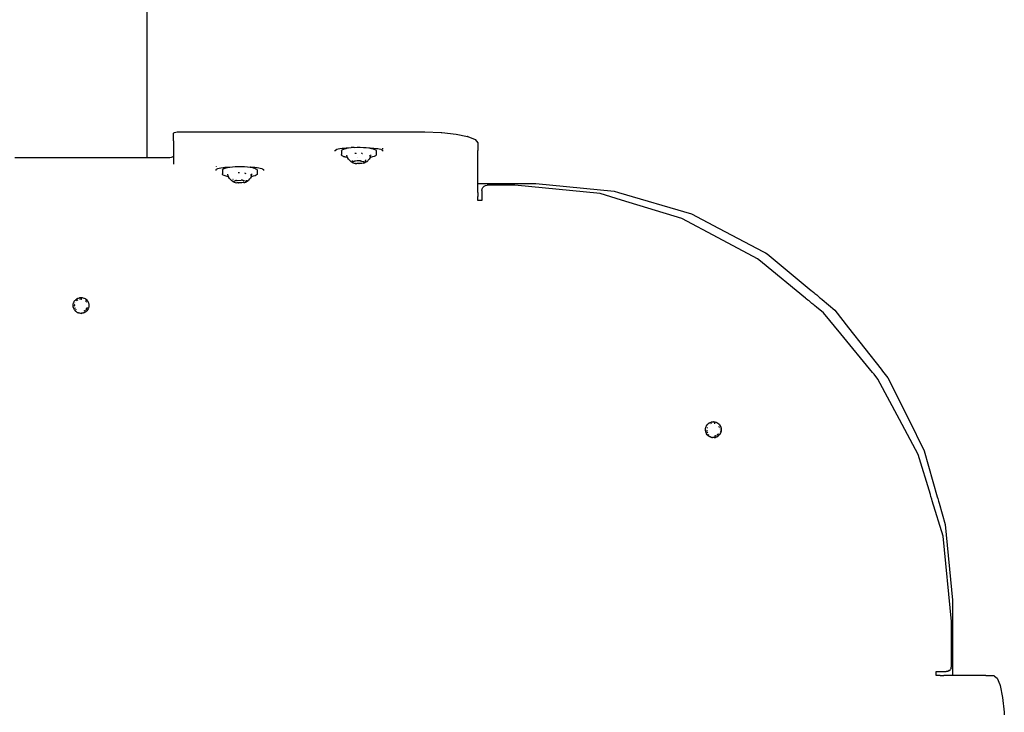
# Model space of a CAD drawing. Extents: x -1073 to 1127, y -1646 to 1793.
# Tile 28 of 39: x 4 to 376, y 779 to 1041. Entities that reach past the tile are written whole.
import ezdxf

# ---------------------------------------------------------------- set-up
doc = ezdxf.new("R2010")
doc.units = 0
doc.layers.get('0').update_dxf_attribs({"linetype": 'CONTINUOUS'})

msp = doc.modelspace()

# ---------------------------------------------------------------- linework, layer by layer
for p, q in [((52.34, 1012.75), (52.34, 1118.17)), ((52.34, 1011), (52.34, 1012.75)), ((52.34, 1008.15), (52.34, 1011)), ((52.34, 1006.49), (52.34, 1008.15)), ((52.34, 1003.64), (52.34, 1006.49)), ((52.34, 1002.27), (52.34, 1003.64)), ((52.34, 999.76), (52.34, 1002.27)), ((52.34, 989.05), (52.34, 999.76)), ((62.34, 998.27), (62.43, 998.4)), ((62.34, 995.34), (62.34, 998.27)), ((62.43, 998.4), (62.72, 998.52)), ((62.72, 998.52), (63.16, 998.61)), ((63.16, 998.61), (63.72, 998.67)), ((63.72, 998.67), (64.34, 998.69)), ((64.34, 998.69), (80.25, 998.69)), ((80.25, 998.69), (80.64, 998.69)), ((80.64, 998.69), (81.06, 998.69)), ((81.06, 998.69), (81.73, 998.69)), ((81.73, 998.69), (82.15, 998.69)), ((82.15, 998.69), (83.4, 998.69)), ((83.4, 998.69), (85.09, 998.69)), ((85.09, 998.69), (87, 998.69)), ((87, 998.69), (88.92, 998.69)), ((88.92, 998.69), (90.59, 998.69)), ((90.59, 998.69), (91.81, 998.69)), ((91.81, 998.69), (92.44, 998.69)), ((92.44, 998.69), (111.26, 998.69)), ((111.26, 998.69), (126.71, 998.69)), ((126.71, 998.69), (127.24, 998.69)), ((127.24, 998.69), (128.33, 998.69)), ((128.33, 998.69), (129.85, 998.69)), ((129.85, 998.69), (131.6, 998.69)), ((131.6, 998.69), (133.29, 998.69)), ((133.29, 998.69), (134.66, 998.69)), ((134.66, 998.69), (135.52, 998.69)), ((135.52, 998.69), (137.68, 998.69)), ((137.68, 998.69), (138.4, 998.69)), ((138.4, 998.69), (144.01, 998.69)), ((144.01, 998.69), (157.34, 998.69)), ((157.34, 998.69), (163.52, 998.49)), ((163.52, 998.49), (163.71, 998.47)), ((163.71, 998.47), (169.09, 997.9)), ((169.09, 997.9), (173.46, 996.99)), ((62.34, 995.34), (62.34, 989.47)), ((173.52, 996.98), (173.46, 996.99)), ((173.52, 996.98), (176.36, 995.82)), ((176.36, 995.82), (177.34, 994.53)), ((177.34, 994.53), (177.34, 991.6)), ((123.41, 991.78), (123.51, 991.83)), ((123.41, 991.68), (123.41, 991.78)), ((123.41, 991.56), (123.41, 991.68)), ((123.41, 991.42), (123.41, 991.56)), ((123.51, 991.83), (124.01, 992.12)), ((124.01, 992.12), (124.49, 992.24)), ((124.49, 992.24), (125.12, 992.39)), ((125.12, 992.39), (126.05, 992.51)), ((125.74, 991.58), (125.86, 991.77)), ((125.74, 991.58), (125.74, 990.73)), ((125.74, 990.73), (125.74, 990.56)), ((125.74, 990.56), (125.74, 990.49)), ((125.74, 990.49), (125.74, 990.19)), ((125.74, 990.11), (125.74, 990.19)), ((125.8, 989.87), (125.74, 990.11)), ((125.86, 991.77), (125.89, 991.82)), ((125.89, 991.82), (126.03, 991.92)), ((126.03, 991.92), (126.24, 992.06)), ((126.05, 992.51), (126.63, 992.57)), ((126.24, 992.06), (126.63, 992.21)), ((126.63, 992.57), (126.93, 992.59)), ((126.63, 992.21), (126.8, 992.27)), ((126.8, 992.27), (126.98, 992.32)), ((126.93, 992.59), (127.54, 992.61)), ((126.98, 992.32), (127.53, 992.47)), ((127.53, 992.47), (127.59, 992.48)), ((127.54, 992.61), (127.84, 992.62)), ((127.59, 992.48), (127.75, 992.51)), ((127.75, 992.51), (127.86, 992.53)), ((127.84, 992.62), (128.34, 992.64)), ((127.86, 992.53), (128.34, 992.64)), ((128.34, 992.64), (128.41, 992.63)), ((128.41, 992.63), (129.42, 992.76)), ((130.52, 992.85), (129.42, 992.76)), ((130.52, 992.85), (131.69, 992.89)), ((131.22, 990.56), (130.83, 990.56)), ((131.35, 990.56), (131.22, 990.56)), ((131.35, 990.56), (131.37, 990.6)), ((131.69, 992.89), (132.87, 992.89)), ((132.87, 992.89), (134.04, 992.85)), ((133.59, 990.55), (133.3, 990.61)), ((133.59, 990.55), (133.7, 990.53)), ((134.04, 992.85), (135.15, 992.77)), ((135.15, 992.77), (136.17, 992.64)), ((136.17, 992.64), (136.21, 992.64)), ((136.21, 992.64), (136.34, 992.64)), ((136.34, 992.64), (136.65, 992.63)), ((136.34, 992.64), (136.62, 992.56)), ((136.62, 992.56), (137.07, 992.48)), ((136.65, 992.63), (137.5, 992.59)), ((136.88, 989.86), (136.94, 990.07)), ((137.07, 992.48), (137.39, 992.4)), ((137.39, 992.4), (137.81, 992.29)), ((137.5, 992.59), (138.05, 992.57)), ((137.81, 992.29), (138.05, 992.21)), ((138.05, 992.57), (138.94, 992.47)), ((138.05, 992.21), (138.38, 992.08)), ((138.38, 992.08), (138.67, 991.9)), ((138.67, 991.9), (138.76, 991.85)), ((138.76, 991.85), (138.93, 991.6)), ((138.93, 990.14), (138.88, 989.89)), ((138.93, 991.6), (138.93, 990.73)), ((138.93, 990.73), (138.93, 990.64)), ((138.93, 990.64), (138.93, 990.14)), ((138.94, 992.47), (139.55, 992.39)), ((139.55, 992.39), (140.06, 992.27)), ((140.06, 992.27), (140.67, 992.12)), ((140.67, 992.12), (140.84, 992.02)), ((140.84, 992.02), (141.26, 991.78)), ((141.26, 992.6), (141.26, 992.42)), ((141.26, 992.42), (141.26, 992.11)), ((141.26, 991.78), (141.26, 991.42)), ((177.34, 991.31), (177.34, 991.6)), ((177.34, 989.72), (177.34, 991.31)), ((2.34, 989.05), (5.96, 989.05)), ((5.96, 989.05), (6.85, 989.05)), ((6.85, 989.05), (7.22, 989.05)), ((7.22, 989.05), (8.25, 989.05)), ((8.25, 989.05), (8.66, 989.05)), ((8.66, 989.05), (9.7, 989.05)), ((9.7, 989.05), (10.11, 989.05)), ((10.11, 989.05), (27.34, 989.05)), ((27.34, 989.05), (44.56, 989.05)), ((44.56, 989.05), (44.97, 989.05)), ((44.97, 989.05), (46.01, 989.05)), ((46.01, 989.05), (46.43, 989.07)), ((46.43, 989.07), (47.45, 989.05)), ((47.45, 989.05), (47.82, 989.05)), ((47.82, 989.05), (48.72, 989.05)), ((48.72, 989.05), (52.34, 989.05)), ((52.34, 989.05), (52.68, 989.05)), ((52.68, 989.05), (52.94, 989.05)), ((52.94, 989.05), (53.24, 989.05)), ((53.24, 989.05), (60.34, 989.05)), ((60.34, 989.05), (60.95, 989.07)), ((60.95, 989.07), (61.51, 989.13)), ((61.51, 989.13), (61.95, 989.22)), ((61.95, 989.22), (62.24, 989.34)), ((62.24, 989.34), (62.34, 989.47)), ((62.34, 989.47), (62.34, 989.33)), ((62.34, 989.33), (62.34, 989.2)), ((62.34, 989.2), (62.34, 989.09)), ((62.34, 989.09), (62.34, 989)), ((62.34, 989), (62.34, 988.95)), ((62.34, 988.95), (62.34, 988.92)), ((62.34, 988.92), (62.34, 988.87)), ((62.34, 988.87), (62.34, 988.83)), ((62.34, 988.83), (62.34, 988.8)), ((62.34, 988.8), (62.34, 986.73)), ((62.34, 986.73), (62.34, 986.69)), ((62.34, 986.69), (62.34, 986.53)), ((126.08, 989.63), (125.8, 989.87)), ((126.55, 989.4), (126.08, 989.63)), ((126.55, 989.4), (126.63, 989.38)), ((126.82, 989.32), (126.63, 989.38)), ((127.04, 989.25), (126.82, 989.32)), ((127.21, 989.2), (127.04, 989.25)), ((127.37, 989.16), (127.21, 989.2)), ((127.67, 989.1), (127.37, 989.16)), ((128.04, 989.02), (127.67, 989.1)), ((127.82, 989.76), (127.77, 989.95)), ((127.84, 989.71), (127.82, 989.76)), ((127.89, 989.52), (127.84, 989.71)), ((127.92, 989.41), (127.89, 989.52)), ((127.96, 989.28), (127.92, 989.41)), ((127.99, 989.18), (127.96, 989.28)), ((128.04, 989.02), (127.99, 989.18)), ((128.09, 989.01), (128.04, 989.02)), ((128.44, 988.39), (128.09, 989.01)), ((128.44, 988.39), (128.54, 988.22)), ((128.69, 988.13), (128.54, 988.22)), ((128.69, 988.13), (128.81, 987.97)), ((128.81, 987.97), (129.07, 987.73)), ((129.07, 987.73), (129.15, 987.58)), ((129.42, 987.4), (129.15, 987.58)), ((129.71, 987.22), (129.42, 987.4)), ((129.85, 987.12), (129.71, 987.22)), ((129.88, 987.87), (129.85, 987.92)), ((129.88, 987.87), (129.85, 987.78)), ((129.85, 987.78), (129.88, 987.73)), ((129.88, 987.73), (129.85, 987.67)), ((129.85, 987.67), (129.85, 987.48)), ((129.85, 987.48), (129.85, 987.44)), ((129.85, 987.26), (129.85, 987.2)), ((129.85, 987.12), (129.89, 987.12)), ((129.89, 987.12), (129.95, 987.16)), ((129.96, 987.06), (129.89, 987.12)), ((129.95, 987.16), (130.48, 987.57)), ((129.96, 987.06), (130.21, 986.95)), ((130.21, 986.95), (130.57, 986.86)), ((130.48, 987.57), (130.52, 987.64)), ((130.52, 987.64), (130.66, 987.61)), ((130.57, 986.86), (130.99, 986.8)), ((131.1, 987.63), (130.66, 987.61)), ((131.03, 986.78), (130.99, 986.8)), ((131.03, 986.78), (131.57, 986.73)), ((131.14, 987.68), (131.1, 987.63)), ((131.69, 987.73), (131.14, 987.68)), ((131.67, 986.75), (131.57, 986.73)), ((131.7, 989.12), (131.66, 989.12)), ((131.82, 986.72), (131.67, 986.75)), ((132.27, 987.74), (131.69, 987.73)), ((132.4, 986.71), (131.82, 986.72)), ((132.86, 987.73), (132.27, 987.74)), ((132.4, 986.71), (132.44, 986.74)), ((132.99, 986.72), (132.44, 986.74)), ((132.86, 987.73), (133, 987.78)), ((132.99, 986.72), (133.03, 986.75)), ((133, 987.78), (133.1, 987.72)), ((133.53, 986.77), (133.03, 986.75)), ((133.32, 987.67), (133.1, 987.72)), ((133.32, 987.67), (134.05, 987.52)), ((134.01, 986.84), (133.53, 986.77)), ((134.16, 986.88), (134.01, 986.84)), ((134.05, 987.52), (134.16, 987.5)), ((134.16, 987.5), (134.19, 987.49)), ((134.19, 986.88), (134.16, 986.88)), ((134.19, 987.49), (134.71, 987.39)), ((134.19, 986.88), (134.53, 986.98)), ((134.53, 986.98), (134.75, 987.09)), ((134.71, 987.39), (134.77, 987.39)), ((134.75, 987.09), (134.77, 987.12)), ((134.77, 987.39), (134.82, 987.4)), ((134.77, 987.12), (134.79, 987.15)), ((134.79, 987.15), (134.84, 987.21)), ((134.82, 988.17), (134.83, 987.88)), ((134.82, 987.81), (134.83, 987.88)), ((134.82, 987.81), (134.82, 987.78)), ((134.82, 987.78), (134.82, 987.67)), ((134.82, 987.67), (134.82, 987.47)), ((134.84, 987.21), (135.44, 987.52)), ((135.59, 987.67), (135.44, 987.52)), ((135.68, 987.77), (135.59, 987.67)), ((135.87, 987.97), (135.68, 987.77)), ((136.21, 988.32), (135.87, 987.97)), ((136.6, 989.02), (136.21, 988.32)), ((136.45, 989.64), (136.25, 989.57)), ((136.63, 989.06), (136.6, 989.02)), ((136.66, 989.1), (136.63, 989.06)), ((136.72, 989.04), (136.63, 989.06)), ((136.66, 989.1), (136.7, 989.26)), ((136.7, 989.26), (136.72, 989.36)), ((136.72, 989.36), (136.75, 989.47)), ((137.53, 989.22), (136.72, 989.04)), ((136.75, 989.47), (136.81, 989.63)), ((136.8, 989.71), (136.88, 989.86)), ((136.82, 989.67), (136.8, 989.71)), ((136.81, 989.63), (136.82, 989.67)), ((138.18, 989.42), (137.53, 989.22)), ((138.63, 989.65), (138.18, 989.42)), ((138.88, 989.89), (138.63, 989.65)), ((177.34, 985.74), (177.34, 989.72)), ((78.41, 985.57), (78.41, 985.43)), ((78.41, 984.5), (78.51, 984.56)), ((78.41, 984.14), (78.41, 984.5)), ((78.51, 984.56), (79.01, 984.84)), ((79.01, 984.84), (79.49, 984.96)), ((79.49, 984.96), (80.12, 985.12)), ((80.12, 985.12), (81.05, 985.23)), ((80.75, 984.33), (80.92, 984.57)), ((80.75, 984.33), (80.75, 983.45)), ((80.75, 983.45), (80.75, 983.34)), ((80.75, 983.34), (80.75, 983.28)), ((80.75, 983.28), (80.75, 983.19)), ((80.75, 983.19), (80.75, 982.86)), ((80.79, 982.62), (80.75, 982.86)), ((81.04, 982.38), (80.79, 982.62)), ((80.92, 984.57), (81.3, 984.8)), ((81.05, 985.23), (81.63, 985.3)), ((81.3, 984.8), (81.63, 984.93)), ((81.63, 985.3), (82.82, 985.34)), ((81.63, 984.93), (81.87, 985.02)), ((81.87, 985.02), (82.62, 985.21)), ((82.62, 985.21), (82.75, 985.23)), ((82.75, 985.23), (83.34, 985.36)), ((82.84, 982.45), (82.78, 982.65)), ((82.84, 985.38), (82.82, 985.34)), ((82.84, 985.38), (83.34, 985.36)), ((83.34, 985.36), (83.46, 985.36)), ((83.46, 985.36), (83.52, 985.37)), ((83.52, 985.37), (84.54, 985.49)), ((84.54, 985.49), (85.65, 985.58)), ((85.65, 985.58), (86.82, 985.62)), ((86.68, 983.34), (86.76, 983.34)), ((86.76, 983.34), (86.95, 983.34)), ((86.82, 985.62), (88, 985.62)), ((86.95, 983.34), (87.25, 983.34)), ((88, 985.62), (89.16, 985.57)), ((89.09, 983.17), (89.41, 983.07)), ((89.16, 985.57), (90.26, 985.48)), ((89.41, 983.07), (89.57, 983.02)), ((90.26, 985.48), (91.27, 985.35)), ((91.34, 985.36), (91.27, 985.35)), ((91.34, 985.36), (92.5, 985.32)), ((91.34, 985.36), (92.16, 985.19)), ((91.82, 982.4), (91.88, 982.6)), ((91.88, 982.6), (91.93, 982.81)), ((92.16, 985.19), (92.39, 985.13)), ((92.39, 985.13), (92.88, 984.99)), ((92.5, 985.32), (93.05, 985.3)), ((92.88, 984.99), (93.05, 984.93)), ((93.05, 985.3), (93.94, 985.19)), ((93.05, 984.93), (93.43, 984.78)), ((93.43, 984.78), (93.66, 984.62)), ((93.66, 984.62), (93.79, 984.54)), ((93.87, 982.59), (93.71, 982.45)), ((93.79, 984.54), (93.93, 984.3)), ((93.93, 982.83), (93.87, 982.59)), ((93.93, 984.3), (93.93, 983.45)), ((93.93, 983.45), (93.93, 983.26)), ((93.93, 983.26), (93.93, 983.05)), ((93.93, 983.05), (93.93, 982.83)), ((93.94, 985.19), (94.55, 985.12)), ((94.55, 985.12), (95.06, 984.99)), ((95.06, 984.99), (95.67, 984.84)), ((95.67, 984.84), (95.84, 984.74)), ((95.84, 984.74), (96.26, 984.5)), ((96.26, 984.5), (96.26, 984.14)), ((177.34, 979.13), (177.34, 985.74)), ((81.49, 982.15), (81.04, 982.38)), ((82.13, 981.94), (81.49, 982.15)), ((82.94, 981.76), (82.13, 981.94)), ((82.84, 982.42), (82.84, 982.45)), ((82.9, 982.23), (82.84, 982.42)), ((82.92, 982.14), (82.9, 982.23)), ((82.96, 982.01), (82.92, 982.14)), ((83.08, 981.74), (82.94, 981.76)), ((82.99, 981.89), (82.96, 982.01)), ((83.05, 981.79), (82.99, 981.89)), ((83.08, 981.74), (83.05, 981.79)), ((83.45, 981.1), (83.08, 981.74)), ((83.45, 981.1), (83.48, 981.06)), ((83.56, 980.93), (83.48, 981.06)), ((83.56, 980.93), (83.64, 980.88)), ((83.64, 980.88), (83.77, 980.73)), ((83.77, 980.73), (84.03, 980.5)), ((84.03, 980.5), (84.07, 980.44)), ((84.07, 980.44), (84.17, 980.29)), ((84.41, 980.15), (84.17, 980.29)), ((84.49, 980.1), (84.41, 980.15)), ((84.54, 980.11), (84.49, 980.1)), ((84.77, 979.95), (84.54, 980.11)), ((84.75, 980.87), (84.76, 980.79)), ((84.76, 980.79), (84.79, 980.77)), ((84.79, 980.77), (84.77, 980.71)), ((84.77, 979.95), (84.84, 979.94)), ((84.84, 979.94), (85.78, 980.34)), ((84.85, 979.89), (84.84, 979.94)), ((84.85, 979.89), (84.99, 979.77)), ((84.99, 979.77), (85.26, 979.66)), ((85.26, 979.66), (85.58, 979.6)), ((85.58, 979.6), (85.61, 979.59)), ((85.64, 979.57), (85.61, 979.59)), ((85.64, 979.57), (86.11, 979.49)), ((85.78, 980.34), (85.85, 980.36)), ((85.85, 980.36), (85.91, 980.43)), ((85.91, 980.43), (86.06, 980.39)), ((86.06, 980.39), (86.14, 980.36)), ((86.2, 979.51), (86.11, 979.49)), ((86.14, 980.36), (86.2, 980.35)), ((86.2, 980.35), (86.3, 980.35)), ((86.34, 979.47), (86.2, 979.51)), ((86.3, 980.35), (87.85, 980.42)), ((86.87, 979.48), (86.34, 979.47)), ((86.91, 979.44), (86.87, 979.48)), ((86.91, 979.44), (86.95, 979.48)), ((87.5, 979.43), (86.95, 979.48)), ((87.5, 979.43), (87.53, 979.46)), ((88.08, 979.45), (87.53, 979.46)), ((88.33, 980.42), (87.85, 980.42)), ((88.61, 979.5), (88.08, 979.45)), ((88.33, 980.42), (88.48, 980.46)), ((88.48, 980.46), (88.56, 980.4)), ((88.56, 980.4), (88.66, 980.37)), ((88.76, 979.54), (88.61, 979.5)), ((88.66, 980.37), (88.76, 980.34)), ((88.76, 980.34), (88.81, 980.32)), ((88.83, 979.53), (88.76, 979.54)), ((88.81, 980.32), (89.82, 980.01)), ((88.83, 979.53), (89.25, 979.61)), ((89.25, 979.61), (89.58, 979.72)), ((89.58, 979.72), (89.71, 979.8)), ((89.71, 979.8), (89.77, 979.83)), ((89.77, 979.83), (90.46, 980.26)), ((89.82, 980.01), (89.9, 980.02)), ((89.9, 980.5), (89.9, 980.3)), ((89.9, 980.3), (89.9, 980.23)), ((89.9, 980.07), (89.9, 980.23)), ((90.59, 980.4), (90.46, 980.26)), ((91.06, 980.89), (90.59, 980.4)), ((91.06, 980.89), (91.22, 981.06)), ((91.62, 981.74), (91.22, 981.06)), ((91.49, 982.38), (91.42, 982.36)), ((91.56, 982.41), (91.49, 982.38)), ((91.62, 982.45), (91.56, 982.41)), ((91.72, 982.51), (91.62, 982.45)), ((92.45, 981.92), (91.62, 981.74)), ((91.67, 981.84), (91.62, 981.74)), ((91.67, 981.84), (91.74, 981.97)), ((91.73, 982.08), (91.76, 982.19)), ((91.74, 981.97), (91.73, 982.08)), ((91.76, 982.19), (91.81, 982.36)), ((91.81, 982.36), (91.82, 982.4)), ((93.11, 982.12), (92.45, 981.92)), ((93.59, 982.35), (93.11, 982.12)), ((93.71, 982.45), (93.59, 982.35)), ((177.34, 979.13), (199.22, 979.13)), ((177.34, 975.72), (177.34, 979.13)), ((199.22, 979.13), (228.8, 976.26)), ((177.34, 975.72), (177.34, 975.53)), ((177.34, 975.53), (177.34, 975.2)), ((177.34, 975.2), (177.34, 974.76)), ((178.84, 976.54), (178.93, 977.15)), ((178.84, 976.54), (178.84, 972.75)), ((178.93, 977.15), (179.22, 977.71)), ((179.22, 977.71), (179.66, 978.15)), ((179.66, 978.15), (180.22, 978.44)), ((180.22, 978.44), (180.84, 978.54)), ((191.34, 978.54), (180.84, 978.54)), ((223.53, 975.37), (191.34, 978.54)), ((231.66, 972.9), (223.53, 975.37)), ((228.8, 976.26), (230.52, 975.75)), ((230.52, 975.75), (258.08, 967.65)), ((177.34, 974.76), (177.34, 974.25)), ((177.34, 972.75), (177.34, 974.25)), ((178.84, 972.75), (177.34, 972.75)), ((254.48, 965.98), (231.66, 972.9)), ((268.17, 958.66), (254.48, 965.98)), ((258.08, 967.65), (268.32, 962.26)), ((268.32, 962.26), (285.32, 953.33)), ((283.01, 950.73), (268.17, 958.66)), ((285.32, 953.33), (286.08, 952.93)), ((286.08, 952.93), (286.65, 952.63)), ((284.2, 949.75), (283.01, 950.73)), ((284.9, 949.17), (284.2, 949.75)), ((301.13, 935.86), (284.9, 949.17)), ((286.65, 952.63), (303.3, 938.75)), ((303.3, 938.75), (303.67, 938.45)), ((303.67, 938.45), (304.28, 937.93)), ((304.28, 937.93), (304.71, 937.58)), ((24.58, 934.16), (24.68, 934.44)), ((24.58, 934.16), (24.7, 934.41)), ((24.68, 934.44), (24.8, 934.62)), ((24.7, 934.41), (24.72, 934.44)), ((24.72, 934.44), (24.8, 934.62)), ((24.8, 934.62), (24.85, 934.72)), ((24.85, 934.72), (24.92, 934.79)), ((24.92, 934.79), (25.01, 934.93)), ((24.92, 934.79), (25.01, 934.9)), ((25.01, 934.93), (25.18, 935.1)), ((25.12, 934.14), (25.15, 934.22)), ((25.18, 935.1), (25.37, 935.29)), ((25.37, 935.29), (25.4, 935.33)), ((25.4, 935.33), (25.42, 935.34)), ((25.42, 935.34), (25.76, 935.57)), ((25.58, 934.78), (25.73, 934.95)), ((25.73, 934.95), (25.89, 934.98)), ((25.76, 935.57), (25.91, 935.67)), ((25.89, 934.98), (25.81, 934.91)), ((26.01, 935.09), (25.89, 934.98)), ((25.91, 935.67), (26.04, 935.73)), ((26.1, 935.13), (26.01, 935.09)), ((26.04, 935.73), (26.09, 935.77)), ((26.09, 935.77), (26.15, 935.78)), ((26.1, 935.13), (26.18, 935.21)), ((26.15, 935.78), (26.23, 935.82)), ((26.23, 935.82), (26.31, 935.86)), ((26.31, 935.86), (26.74, 935.96)), ((26.33, 935.84), (26.74, 935.96)), ((26.87, 936), (26.74, 935.96)), ((26.87, 936), (26.94, 936)), ((26.87, 935.45), (27.22, 935.52)), ((26.94, 936), (27.17, 936.03)), ((27.25, 935.46), (27.13, 935.45)), ((27.16, 936.01), (27.19, 936.01)), ((27.17, 936.03), (27.61, 936.02)), ((27.19, 936.01), (27.61, 936.02)), ((27.22, 935.52), (27.29, 935.55)), ((27.29, 935.45), (27.25, 935.46)), ((27.29, 935.55), (27.34, 935.54)), ((27.34, 935.46), (27.29, 935.45)), ((27.34, 935.54), (27.37, 935.51)), ((27.34, 935.46), (27.37, 935.51)), ((27.4, 935.48), (27.34, 935.46)), ((27.38, 935.46), (27.37, 935.51)), ((27.38, 935.46), (27.42, 935.46)), ((27.46, 935.46), (27.4, 935.48)), ((27.42, 935.46), (27.46, 935.46)), ((27.46, 935.46), (27.53, 935.47)), ((27.49, 935.46), (27.46, 935.46)), ((27.53, 935.47), (27.56, 935.5)), ((27.56, 935.5), (27.6, 935.49)), ((27.61, 936.02), (27.69, 936.02)), ((27.61, 936.02), (27.66, 936.01)), ((27.66, 936.01), (27.69, 936.02)), ((27.69, 936.02), (27.74, 936)), ((27.74, 936), (28.03, 935.93)), ((27.74, 936), (28.05, 935.95)), ((28.05, 935.95), (28.44, 935.82)), ((28.44, 935.82), (28.47, 935.81)), ((28.47, 935.81), (28.86, 935.62)), ((28.86, 935.62), (28.87, 935.56)), ((28.87, 935.56), (28.92, 935.58)), ((28.91, 934.97), (28.94, 934.95)), ((28.92, 935.58), (29.13, 935.43)), ((28.97, 934.92), (29.28, 934.54)), ((29.28, 934.54), (29.09, 934.7)), ((29.13, 935.43), (29.19, 935.4)), ((29.19, 935.4), (29.22, 935.36)), ((29.22, 935.36), (29.51, 935.1)), ((29.29, 934.51), (29.28, 934.54)), ((29.29, 934.51), (29.33, 934.49)), ((29.33, 934.43), (29.33, 934.49)), ((29.33, 934.43), (29.4, 934.4)), ((29.4, 934.4), (29.42, 934.38)), ((29.51, 935.1), (29.55, 935.06)), ((29.52, 935.06), (29.54, 935.04)), ((29.54, 935.04), (29.67, 934.9)), ((29.55, 935.06), (29.67, 934.9)), ((29.67, 934.9), (29.75, 934.81)), ((29.75, 934.81), (29.81, 934.71)), ((29.81, 934.71), (29.99, 934.42)), ((29.99, 934.42), (30.04, 934.33)), ((30.03, 934.31), (30.09, 934.2)), ((30.04, 934.33), (30.09, 934.2)), ((30.09, 934.2), (30.14, 934.09)), ((301.47, 935.57), (301.13, 935.86)), ((302.11, 935.05), (301.47, 935.57)), ((302.51, 934.73), (302.11, 935.05)), ((303.21, 934.14), (302.51, 934.73)), ((304.71, 937.58), (305.4, 937.01)), ((305.4, 937.01), (305.82, 936.65)), ((305.82, 936.65), (306.5, 936.09)), ((306.5, 936.09), (306.88, 935.77)), ((306.88, 935.77), (307.47, 935.28)), ((307.47, 935.28), (312.22, 931.32)), ((24.34, 933.19), (24.36, 933.32)), ((24.36, 932.98), (24.34, 933.19)), ((24.35, 932.73), (24.36, 932.98)), ((24.4, 932.49), (24.35, 932.73)), ((24.36, 933.32), (24.4, 933.6)), ((24.38, 932.73), (24.36, 932.98)), ((24.4, 933.6), (24.47, 933.9)), ((24.41, 932.37), (24.4, 932.49)), ((24.44, 932.29), (24.41, 932.37)), ((24.47, 932.15), (24.44, 932.29)), ((24.47, 933.9), (24.49, 933.99)), ((24.55, 931.96), (24.47, 932.15)), ((24.49, 933.99), (24.58, 934.16)), ((24.7, 931.61), (24.55, 931.96)), ((24.83, 931.4), (24.7, 931.61)), ((24.94, 931.24), (24.83, 931.4)), ((24.93, 933.37), (24.87, 933.45)), ((24.93, 933.37), (24.87, 933.33)), ((24.9, 933.28), (24.87, 933.33)), ((24.87, 932.77), (24.92, 933.01)), ((24.87, 932.74), (24.87, 932.77)), ((24.9, 933.28), (24.92, 933.01)), ((24.93, 932.69), (24.93, 932.65)), ((25.15, 930.99), (24.94, 931.24)), ((25.15, 930.99), (24.96, 931.24)), ((25.03, 932.3), (25.11, 932.04)), ((25.16, 931.95), (25.11, 932.04)), ((25.18, 930.95), (25.15, 930.99)), ((25.23, 930.9), (25.18, 930.95)), ((25.41, 930.77), (25.23, 930.9)), ((25.35, 931.65), (25.42, 931.56)), ((25.56, 930.65), (25.41, 930.77)), ((25.42, 931.56), (25.46, 931.51)), ((25.5, 931.39), (25.48, 931.42)), ((25.56, 930.62), (25.56, 930.65)), ((25.78, 930.48), (25.56, 930.62)), ((25.83, 930.44), (25.78, 930.48)), ((25.83, 930.44), (25.94, 930.4)), ((27.49, 930.56), (27.47, 930.56)), ((28.21, 930.77), (28.25, 930.78)), ((28.89, 930.47), (28.55, 930.3)), ((28.57, 930.95), (28.81, 931.08)), ((28.81, 931.08), (28.87, 931.15)), ((28.87, 931.08), (28.84, 931.06)), ((28.94, 930.5), (28.89, 930.47)), ((28.98, 930.53), (28.94, 930.5)), ((29.25, 930.73), (28.98, 930.53)), ((29.13, 931.41), (29.25, 931.55)), ((29.26, 930.77), (29.23, 930.75)), ((29.26, 930.77), (29.25, 930.73)), ((29.57, 931.03), (29.26, 930.77)), ((29.37, 931.63), (29.34, 931.6)), ((29.36, 931.68), (29.38, 931.73)), ((29.36, 931.68), (29.37, 931.63)), ((29.38, 931.73), (29.4, 931.76)), ((29.4, 931.76), (29.42, 931.8)), ((29.4, 931.76), (29.47, 931.75)), ((29.42, 931.8), (29.44, 931.84)), ((29.44, 931.84), (29.47, 931.89)), ((29.47, 931.89), (29.53, 932.01)), ((29.47, 931.75), (29.5, 931.79)), ((29.52, 931.85), (29.5, 931.79)), ((29.55, 931.92), (29.52, 931.85)), ((29.67, 932.24), (29.55, 931.92)), ((29.84, 931.38), (29.57, 931.03)), ((29.83, 931.42), (29.81, 931.39)), ((30.03, 931.71), (29.83, 931.42)), ((29.83, 931.42), (29.84, 931.38)), ((30.05, 931.78), (30.03, 931.71)), ((30.13, 931.96), (30.05, 931.78)), ((30.21, 932.18), (30.13, 931.96)), ((30.14, 934.09), (30.18, 933.92)), ((30.18, 933.92), (30.28, 933.6)), ((30.24, 932.36), (30.19, 932.19)), ((30.24, 932.36), (30.21, 932.18)), ((30.28, 932.48), (30.24, 932.36)), ((30.28, 933.6), (30.28, 933.5)), ((30.28, 933.5), (30.29, 933.32)), ((30.29, 932.62), (30.28, 932.48)), ((30.29, 933.32), (30.33, 933.3)), ((30.29, 933.32), (30.29, 933.29)), ((30.29, 933.29), (30.31, 933.05)), ((30.32, 932.74), (30.29, 932.62)), ((30.33, 933.3), (30.31, 933.05)), ((30.31, 933.05), (30.32, 932.74)), ((303.62, 933.81), (303.21, 934.14)), ((304.31, 933.24), (303.62, 933.81)), ((304.67, 932.95), (304.31, 933.24)), ((305.28, 932.45), (304.67, 932.95)), ((308.01, 930.21), (305.28, 932.45)), ((312.22, 931.32), (317.47, 924.61)), ((26.14, 930.31), (25.94, 930.4)), ((26.33, 930.24), (26.14, 930.31)), ((26.34, 930.21), (26.14, 930.31)), ((26.52, 930.16), (26.34, 930.21)), ((26.58, 930.13), (26.52, 930.16)), ((26.64, 930.13), (26.58, 930.13)), ((26.77, 930.09), (26.64, 930.13)), ((26.91, 930.07), (26.77, 930.09)), ((27.21, 930.04), (26.91, 930.07)), ((27.34, 930.04), (27.21, 930.04)), ((27.39, 930.04), (27.34, 930.04)), ((27.39, 930.04), (27.64, 930.08)), ((27.74, 930.09), (27.64, 930.08)), ((28.08, 930.15), (27.74, 930.09)), ((28.2, 930.16), (28.08, 930.15)), ((28.26, 930.19), (28.2, 930.16)), ((28.5, 930.27), (28.26, 930.19)), ((28.55, 930.3), (28.5, 930.27)), ((314.53, 922.27), (308.01, 930.21)), ((317.47, 924.61), (329.73, 908.92)), ((326.47, 907.71), (314.53, 922.27)), ((329.73, 908.92), (330.3, 908.2)), ((330.3, 908.2), (332.32, 905.61)), ((327.07, 906.99), (326.47, 907.71)), ((328.53, 905.21), (327.07, 906.99)), ((336.72, 889.89), (328.53, 905.21)), ((332.32, 905.61), (340.05, 890.11)), ((343.78, 876.68), (336.72, 889.89)), ((340.05, 890.11), (346.05, 878.08)), ((263.34, 886.05), (263.35, 886.16)), ((263.35, 885.96), (263.34, 886.05)), ((263.34, 885.82), (263.35, 885.89)), ((263.45, 885.24), (263.34, 885.82)), ((263.35, 886.16), (263.36, 886.4)), ((263.35, 885.89), (263.35, 885.96)), ((263.36, 886.4), (263.42, 886.65)), ((263.39, 886.4), (263.42, 886.65)), ((263.42, 886.65), (263.43, 886.68)), ((263.43, 886.68), (263.45, 886.85)), ((263.45, 886.85), (263.5, 886.98)), ((263.5, 886.98), (263.72, 887.49)), ((263.72, 887.49), (263.78, 887.6)), ((263.78, 887.6), (263.95, 887.81)), ((263.91, 886.24), (263.91, 886.19)), ((263.92, 885.84), (263.94, 885.56)), ((263.95, 887.81), (264.06, 888)), ((264.02, 886.82), (263.97, 886.56)), ((264.06, 886.91), (264.02, 886.82)), ((264.06, 888), (264.22, 888.15)), ((264.22, 888.15), (264.3, 888.24)), ((264.3, 888.24), (264.37, 888.29)), ((264.37, 888.29), (264.49, 888.4)), ((264.37, 888.29), (264.49, 888.37)), ((264.49, 888.4), (264.52, 888.42)), ((264.52, 888.42), (264.82, 888.61)), ((264.82, 888.61), (264.92, 888.67)), ((264.92, 888.67), (264.96, 888.7)), ((264.96, 888.7), (264.99, 888.72)), ((264.99, 888.72), (265.54, 888.93)), ((265.51, 888.34), (265.27, 888.21)), ((265.6, 888.36), (265.51, 888.34)), ((265.54, 888.93), (265.58, 888.94)), ((265.58, 888.94), (265.68, 888.96)), ((265.68, 888.96), (265.74, 888.98)), ((265.74, 888.98), (265.8, 888.98)), ((265.8, 888.98), (265.97, 889.01)), ((265.97, 889.01), (266.04, 889)), ((265.99, 888.99), (266.04, 889)), ((266.04, 889), (266.41, 889.02)), ((266.55, 889.03), (266.41, 889.02)), ((266.55, 889.03), (266.61, 889.02)), ((266.61, 889.02), (266.85, 888.99)), ((266.95, 888.4), (266.69, 888.43)), ((266.83, 888.97), (266.86, 888.96)), ((266.85, 888.99), (267.28, 888.88)), ((266.86, 888.96), (267.28, 888.88)), ((267.03, 888.37), (266.95, 888.4)), ((267.28, 888.88), (267.35, 888.86)), ((267.35, 888.86), (267.38, 888.84)), ((267.38, 888.84), (267.66, 888.7)), ((267.38, 888.84), (267.68, 888.72)), ((267.68, 888.72), (268.04, 888.51)), ((268.04, 888.51), (268.06, 888.49)), ((268.06, 888.49), (268.4, 888.21)), ((268.4, 888.21), (268.6, 887.99)), ((268.4, 888.18), (268.6, 887.99)), ((268.55, 887.03), (268.42, 887.26)), ((268.58, 886.99), (268.55, 887.03)), ((268.59, 886.94), (268.58, 886.99)), ((268.59, 886.94), (268.67, 886.88)), ((268.6, 887.99), (268.65, 887.94)), ((268.65, 887.94), (268.67, 887.92)), ((268.67, 887.92), (268.7, 887.88)), ((268.7, 887.88), (268.95, 887.52)), ((268.92, 887.51), (268.93, 887.49)), ((268.92, 886.31), (268.97, 886.19)), ((268.93, 887.49), (269.03, 887.33)), ((268.95, 887.52), (269.03, 887.33)), ((269.03, 887.33), (269.09, 887.22)), ((269.09, 887.22), (269.1, 887.18)), ((269.1, 887.18), (269.12, 887.11)), ((269.12, 887.11), (269.19, 886.92)), ((269.19, 886.92), (269.26, 886.69)), ((269.24, 886.67), (269.28, 886.55)), ((269.26, 886.69), (269.28, 886.55)), ((269.28, 886.55), (269.31, 886.44)), ((269.31, 885.8), (269.28, 885.65)), ((269.31, 886.44), (269.31, 886.25)), ((269.31, 886.25), (269.33, 886.06)), ((269.33, 886.06), (269.31, 885.8)), ((263.59, 884.82), (263.45, 885.24)), ((263.7, 884.64), (263.59, 884.82)), ((263.7, 884.64), (263.62, 884.82)), ((263.75, 884.53), (263.7, 884.64)), ((263.77, 884.49), (263.75, 884.53)), ((263.8, 884.43), (263.77, 884.49)), ((264.06, 884.08), (263.8, 884.43)), ((264.07, 884.11), (263.8, 884.43)), ((263.94, 885.56), (263.97, 885.48)), ((264.15, 883.99), (264.06, 884.08)), ((264.09, 885.14), (264.12, 885.1)), ((264.12, 885.1), (264.12, 885.18)), ((264.16, 885.01), (264.12, 885.1)), ((264.24, 883.9), (264.15, 883.99)), ((264.16, 885.01), (264.17, 884.97)), ((264.18, 884.93), (264.2, 884.88)), ((264.28, 883.85), (264.24, 883.9)), ((264.28, 883.85), (264.38, 883.78)), ((264.73, 883.53), (264.38, 883.78)), ((264.73, 883.5), (264.38, 883.78)), ((264.6, 884.07), (264.55, 884.13)), ((264.63, 884.04), (264.6, 884.07)), ((264.66, 884), (264.63, 884.04)), ((264.83, 883.45), (264.73, 883.5)), ((264.9, 883.41), (264.83, 883.45)), ((264.95, 883.38), (264.9, 883.41)), ((265, 883.36), (264.95, 883.38)), ((265.12, 883.29), (265, 883.36)), ((265.54, 883.14), (265.12, 883.29)), ((265.68, 883.12), (265.54, 883.14)), ((265.72, 883.1), (265.68, 883.12)), ((265.72, 883.1), (265.97, 883.08)), ((266.06, 883.13), (265.96, 883.15)), ((266.38, 883.07), (265.97, 883.08)), ((266.38, 883.07), (266.06, 883.13)), ((266.42, 883.05), (266.38, 883.07)), ((266.49, 883.05), (266.42, 883.05)), ((266.52, 883.05), (266.49, 883.05)), ((266.59, 883.04), (266.52, 883.05)), ((266.67, 883.06), (266.59, 883.04)), ((266.67, 883.06), (266.74, 883.06)), ((266.68, 883.63), (266.72, 883.63)), ((266.74, 883.06), (266.78, 883.07)), ((266.78, 883.07), (266.85, 883.08)), ((266.99, 883.12), (266.85, 883.08)), ((266.99, 883.12), (267.14, 883.14)), ((267.07, 883.73), (267.33, 883.8)), ((267.14, 883.14), (267.23, 883.18)), ((267.27, 883.19), (267.23, 883.18)), ((267.33, 883.21), (267.27, 883.19)), ((267.33, 883.21), (267.31, 883.2)), ((267.33, 883.8), (267.41, 883.85)), ((267.37, 883.23), (267.33, 883.21)), ((267.46, 883.26), (267.37, 883.23)), ((267.44, 883.19), (267.37, 883.23)), ((267.46, 883.26), (267.44, 883.19)), ((267.46, 883.26), (267.52, 883.28)), ((267.52, 883.28), (267.58, 883.31)), ((267.58, 883.31), (267.65, 883.34)), ((267.68, 883.37), (267.65, 883.34)), ((267.68, 883.37), (267.77, 883.38)), ((267.72, 884.05), (267.86, 884.16)), ((267.77, 883.38), (267.86, 883.44)), ((267.86, 883.44), (267.95, 883.48)), ((267.95, 883.48), (268.04, 883.59)), ((268, 884.26), (268.04, 884.3)), ((268.04, 884.3), (268.06, 884.33)), ((268.04, 883.59), (268.08, 883.59)), ((268.06, 884.33), (268.09, 884.36)), ((268.12, 883.63), (268.08, 883.59)), ((268.09, 884.36), (268.12, 884.4)), ((268.12, 884.4), (268.15, 884.44)), ((268.15, 883.65), (268.12, 883.63)), ((268.19, 883.62), (268.12, 883.63)), ((268.15, 884.44), (268.24, 884.54)), ((268.17, 883.67), (268.15, 883.65)), ((268.17, 883.67), (268.22, 883.7)), ((268.17, 883.67), (268.19, 883.62)), ((268.22, 883.7), (268.28, 883.76)), ((268.31, 883.76), (268.28, 883.76)), ((268.31, 883.76), (268.4, 883.87)), ((268.4, 883.87), (268.45, 883.93)), ((268.45, 883.93), (268.6, 884.11)), ((268.66, 884.14), (268.6, 884.11)), ((268.63, 884.14), (268.6, 884.11)), ((268.65, 884.17), (268.63, 884.14)), ((268.69, 884.21), (268.65, 884.17)), ((268.65, 884.17), (268.66, 884.14)), ((268.76, 884.28), (268.69, 884.21)), ((268.95, 884.56), (268.76, 884.28)), ((268.96, 884.85), (268.86, 884.59)), ((269.02, 884.73), (268.92, 884.57)), ((269.02, 884.73), (268.95, 884.56)), ((268.98, 884.91), (268.96, 884.85)), ((269.08, 884.83), (269.02, 884.73)), ((269.05, 885.64), (269.05, 885.61)), ((269.05, 885.61), (269.05, 885.47)), ((269.05, 885.47), (269.05, 885.4)), ((269.12, 884.95), (269.08, 884.83)), ((269.18, 885.09), (269.12, 884.95)), ((269.19, 885.15), (269.18, 885.09)), ((269.24, 885.38), (269.19, 885.15)), ((269.31, 885.62), (269.24, 885.38)), ((269.28, 885.65), (269.31, 885.62)), ((348.39, 861.48), (343.78, 876.68)), ((346.05, 878.08), (351, 860.69)), ((348.59, 860.8), (348.39, 861.48)), ((348.9, 859.78), (348.59, 860.8)), ((349.1, 859.12), (348.9, 859.78)), ((351, 860.69), (351.2, 859.99)), ((351.2, 859.99), (351.48, 858.98)), ((353.17, 845.73), (349.1, 859.12)), ((351.48, 858.98), (351.67, 858.31)), ((351.67, 858.31), (353.97, 850.23)), ((353.97, 850.23), (356.74, 821.61)), ((356.34, 813.54), (353.17, 845.73)), ((356.74, 821.61), (356.74, 793.04)), ((356.34, 796.54), (356.34, 813.54)), ((356.24, 795.92), (356.34, 796.54)), ((350.55, 793.04), (350.55, 794.54)), ((350.55, 794.54), (354.34, 794.54)), ((352.05, 793.04), (350.55, 793.04)), ((352.05, 793.04), (352.56, 793.04)), ((352.56, 793.04), (353, 793.04)), ((353, 793.04), (353.33, 793.04)), ((353.33, 793.04), (353.52, 793.04)), ((356.74, 793.04), (353.52, 793.04)), ((354.95, 794.63), (354.34, 794.54)), ((355.51, 794.92), (354.95, 794.63)), ((355.51, 794.92), (355.95, 795.36)), ((356.24, 795.92), (355.95, 795.36)), ((365.48, 793.04), (356.74, 793.04)), ((367.35, 793.04), (365.48, 793.04)), ((369.4, 793.04), (367.35, 793.04)), ((369.4, 793.04), (372.33, 793.04)), ((372.33, 793.04), (372.59, 792.84)), ((372.59, 792.84), (373.62, 792.06)), ((373.62, 792.06), (374.62, 789.61)), ((374.62, 789.61), (374.78, 789.22)), ((374.78, 789.22), (375.7, 784.79)), ((375.7, 784.79), (376.29, 779.22)), ((376.29, 779.22), (376.32, 778.15))]:
    msp.add_line(p, q)

doc.saveas('drawing.dxf')
